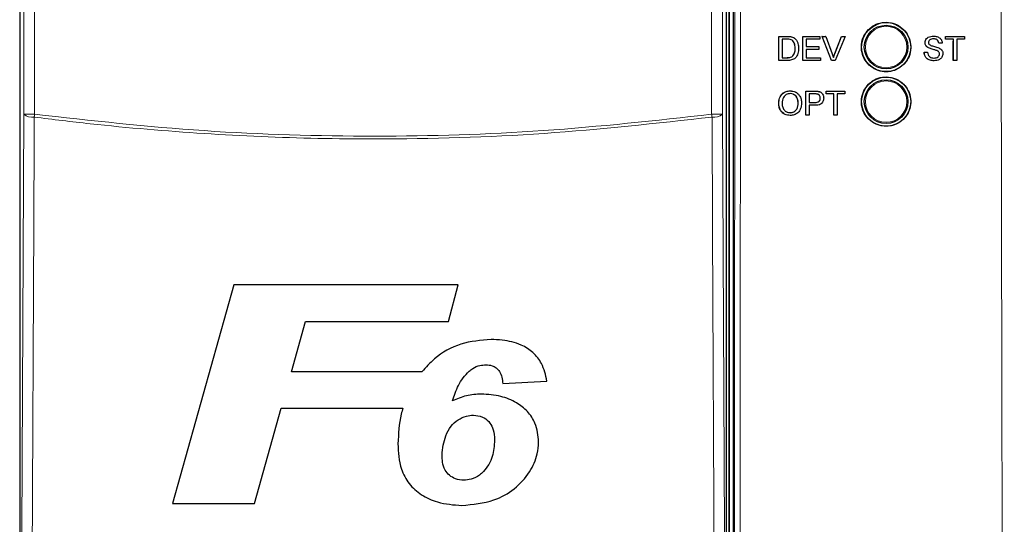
# Model space of a CAD drawing. Header units: millimetres. Extents: x 5 to 418, y 2 to 292.
# Tile 19 of 52: x 109 to 131, y 159 to 170. Entities that reach past the tile are written whole.
import ezdxf

# ---------------------------------------------------------------- set-up
doc = ezdxf.new("R2010")
doc.units = ezdxf.units.MM

msp = doc.modelspace()

# ---------------------------------------------------------------- linework, layer by layer
at = {"color": 7, "linetype": 'Continuous', "lineweight": 25}
for p, q in [((125.1293, 172.3651), (125.1293, 144.1401)), ((125.2293, 172.3901), (125.2293, 144.1409)), ((108.8837, 172.2482), (108.8837, 144.2569)), ((125.0748, 144.2569), (125.0748, 172.2482)), ((126.2732, 169.2082), (126.2741, 169.7579)), ((126.2741, 169.7579), (126.2733, 169.7586)), ((126.2741, 169.7579), (126.462, 169.7578)), ((126.3515, 169.6944), (126.3508, 169.2716)), ((126.4629, 169.6944), (126.3515, 169.6944)), ((126.5591, 169.7499), (126.5583, 169.7506)), ((126.639, 169.7105), (126.6382, 169.7113)), ((126.6493, 169.7012), (126.6484, 169.702)), ((126.8228, 169.208), (126.8237, 169.7577)), ((126.8237, 169.7577), (126.8229, 169.7585)), ((126.8237, 169.7577), (127.2113, 169.7576)), ((126.9011, 169.6943), (126.9009, 169.5251)), ((127.2112, 169.6942), (126.9011, 169.6943)), ((127.2113, 169.7576), (127.2104, 169.7584)), ((127.2113, 169.7576), (127.2112, 169.6942)), ((127.2611, 169.7576), (127.2603, 169.7584)), ((127.4819, 169.2078), (127.2611, 169.7576)), ((127.2611, 169.7576), (127.3452, 169.7576)), ((127.3452, 169.7576), (127.3443, 169.7584)), ((127.3452, 169.7576), (127.4941, 169.3635)), ((127.5532, 169.3644), (127.7036, 169.7583)), ((127.5541, 169.3635), (127.7045, 169.7574)), ((127.7885, 169.7574), (127.5659, 169.2078)), ((127.7045, 169.7574), (127.7036, 169.7583)), ((127.7036, 169.7583), (127.7876, 169.7583)), ((127.7045, 169.7574), (127.7885, 169.7574)), ((127.7885, 169.7574), (127.7876, 169.7583)), ((129.6208, 169.6145), (129.6205, 169.6145)), ((129.8116, 169.7651), (129.8114, 169.7651)), ((129.9378, 169.6029), (129.9374, 169.6029)), ((130.0153, 169.6029), (129.9378, 169.6029)), ((130.0928, 169.6946), (130.0925, 169.6946)), ((130.0928, 169.758), (130.0926, 169.758)), ((130.0928, 169.6946), (130.0928, 169.758)), ((130.0928, 169.758), (130.5226, 169.758)), ((130.269, 169.6946), (130.0928, 169.6946)), ((130.2685, 169.208), (130.2685, 169.6507)), ((130.269, 169.208), (130.269, 169.6946)), ((130.5226, 169.6946), (130.3465, 169.6946)), ((130.3465, 169.6946), (130.3465, 169.208)), ((130.5226, 169.758), (130.5226, 169.6946)), ((126.6471, 169.4871), (126.6464, 169.4878)), ((126.9008, 169.4617), (126.9005, 169.2714)), ((127.1897, 169.4616), (126.9008, 169.4617)), ((126.9009, 169.5251), (127.1898, 169.525)), ((127.1898, 169.525), (127.1889, 169.5259)), ((127.1898, 169.525), (127.1897, 169.4616)), ((129.5997, 169.3984), (129.5991, 169.3984)), ((129.5997, 169.3984), (129.6772, 169.3984)), ((129.7019, 169.4956), (129.7015, 169.4956)), ((129.8934, 169.4347), (129.8929, 169.4347)), ((126.2732, 169.2082), (126.2725, 169.2089)), ((126.4701, 169.2081), (126.2732, 169.2082)), ((126.3508, 169.2716), (126.4641, 169.2716)), ((126.594, 169.3104), (126.5933, 169.3111)), ((126.8228, 169.208), (126.8221, 169.2088)), ((127.2245, 169.2079), (126.8228, 169.208)), ((126.9005, 169.2714), (127.2246, 169.2713)), ((127.2246, 169.2713), (127.2238, 169.2721)), ((127.2246, 169.2713), (127.2245, 169.2079)), ((127.4819, 169.2078), (127.4811, 169.2087)), ((127.5659, 169.2078), (127.4819, 169.2078)), ((127.5541, 169.3635), (127.5532, 169.3644)), ((129.8298, 169.201), (129.8293, 169.201)), ((129.9519, 169.3604), (129.9514, 169.3604)), ((130.269, 169.208), (130.2685, 169.208)), ((130.3465, 169.208), (130.269, 169.208)), ((126.5323, 168.5126), (126.5312, 168.5135)), ((126.8897, 168.2462), (126.8901, 168.5065)), ((126.8912, 168.5055), (126.8901, 168.5065)), ((126.8901, 168.5065), (127.092, 168.5065)), ((126.8903, 167.9559), (126.8912, 168.5055)), ((126.8912, 168.5055), (127.0931, 168.5055)), ((127.1745, 168.5004), (127.1735, 168.5013)), ((127.355, 168.4518), (127.3551, 168.5065)), ((127.3562, 168.5055), (127.3551, 168.5065)), ((127.3551, 168.5065), (127.7848, 168.5065)), ((127.3561, 168.4421), (127.3562, 168.5055)), ((127.3562, 168.5055), (127.7859, 168.5055)), ((127.7859, 168.5055), (127.7848, 168.5065)), ((127.7859, 168.5055), (127.7858, 168.4421)), ((126.9686, 168.4421), (126.9683, 168.2448)), ((126.9683, 168.2448), (127.1008, 168.2448)), ((127.0998, 168.4421), (126.9686, 168.4421)), ((127.2221, 168.3453), (127.221, 168.3463)), ((127.2513, 168.4662), (127.2501, 168.4673)), ((127.3561, 168.4421), (127.355, 168.4431)), ((127.5322, 168.4421), (127.3561, 168.4421)), ((127.5314, 167.9559), (127.5322, 168.4421)), ((127.6097, 168.4421), (127.6089, 167.9559)), ((127.7858, 168.4421), (127.6097, 168.4421)), ((126.2708, 168.2235), (126.2697, 168.2244)), ((126.7146, 168.2304), (126.7136, 168.2314)), ((126.9682, 168.1814), (126.9678, 167.9559)), ((127.1028, 168.1814), (126.9682, 168.1814)), ((126.5308, 168.0123), (126.5297, 168.0133)), ((126.8903, 167.9559), (126.8893, 167.9568)), ((126.9678, 167.9559), (126.8903, 167.9559)), ((127.5314, 167.9559), (127.5304, 167.9568)), ((127.6089, 167.9559), (127.5314, 167.9559)), ((113.7904, 164.0667), (112.3871, 159.0667)), ((118.9256, 164.0667), (113.7904, 164.0667)), ((118.7052, 163.2334), (118.9256, 164.0667)), ((115.1075, 162.0796), (115.432, 163.2334)), ((115.432, 163.2334), (118.7052, 163.2334)), ((118.0981, 162.0796), (115.1075, 162.0796)), ((119.9511, 161.8071), (120.9607, 161.868)), ((114.2631, 159.0667), (114.8741, 161.2462)), ((114.8741, 161.2462), (117.6599, 161.2462)), ((112.3871, 159.0667), (114.2631, 159.0667))]:
    msp.add_line(p, q, dxfattribs=at)
at = {"color": 7, "linetype": 'Continuous', "lineweight": 18}
for p, q in [((125.1402, 144.1401), (125.1402, 172.3651)), ((108.9754, 167.9753), (108.9754, 172.1565)), ((109.2253, 172.1565), (109.2253, 167.9753)), ((124.7332, 167.9753), (124.7332, 172.1565)), ((124.9832, 172.1565), (124.9832, 167.9753)), ((126.462, 169.7578), (126.4612, 169.7586)), ((126.4641, 169.2716), (126.4634, 169.2723)), ((127.0931, 168.5055), (127.092, 168.5065)), ((127.1008, 168.2448), (127.0998, 168.2458)), ((108.9754, 167.9753), (109.2253, 167.9753)), ((124.9832, 167.9753), (124.7332, 167.9753))]:
    msp.add_line(p, q, dxfattribs=at)
at = {"color": 7, "linetype": 'Continuous', "lineweight": 18, "flags": 128}
for points in [[(108.9156, 155.2164), (108.9456, 161.6123), (108.9754, 167.9753)], [(109.217, 167.9106), (109.2147, 167.4277), (109.2057, 165.496), (109.1694, 157.7693), (109.1571, 155.1517)], [(109.217, 167.9106), (109.218, 167.9185), (109.219, 167.9265), (109.2201, 167.9346), (109.2211, 167.9426), (109.2222, 167.9508), (109.2232, 167.9589), (109.2243, 167.9671), (109.2253, 167.9753)], [(124.7416, 167.9106), (124.7405, 167.9185), (124.7395, 167.9265), (124.7385, 167.9346), (124.7374, 167.9426), (124.7364, 167.9508), (124.7353, 167.9589), (124.7343, 167.9671), (124.7332, 167.9753)], [(124.8015, 155.1517), (124.7992, 155.6346), (124.7902, 157.5663), (124.7539, 165.293), (124.7416, 167.9106)], [(124.9832, 167.9753), (125.013, 161.6123), (125.043, 155.2164)]]:
    msp.add_lwpolyline(points, dxfattribs=at)
at = {"color": 7, "linetype": 'Continuous', "lineweight": 25}
for centre, radius in [((128.7293, 169.5151), 0.5625), ((128.7293, 169.5151), 0.5), ((128.7293, 168.2651), 0.5625), ((128.7293, 168.2651), 0.5)]:
    msp.add_circle(centre, radius, dxfattribs=at)
at = {"color": 7, "linetype": 'Continuous', "lineweight": 18}
for centre in [(128.7293, 169.5151), (128.7293, 168.2651)]:
    msp.add_circle(centre, 0.4737, dxfattribs=at)
for centre, start, end in [((109.1651, 168.2003), 229.86335, 280.15509), ((124.7935, 168.2003), 259.84448, 310.13718)]:
    msp.add_arc(centre, 0.2943, start, end, dxfattribs=at)
for points, knots in [([(131.4364, 142.3037), (131.4353, 142.6362), (131.4294, 144.2991), (131.4061, 151.2853), (131.3789, 161.2636), (131.3646, 169.9166), (131.3592, 173.2386)], [0, 0, 0, 0, 0.0322876, 0.1614382, 0.6780666, 1, 1, 1, 1]), ([(125.2413, 144.0807), (125.2463, 148.801), (125.2562, 158.2431), (125.2617, 167.6973), (125.2644, 172.4252)], [0, 0, 0, 0, 0.4999168, 1, 1, 1, 1]), ([(125.3936, 172.4217), (125.3936, 172.3384), (125.3934, 171.9219), (125.3925, 170.1726), (125.3885, 163.1761), (125.3814, 154.1404), (125.3731, 146.4448), (125.3705, 144.0726)], [0, 0, 0, 0, 0.0088087, 0.0440433, 0.1849823, 0.7487663, 1, 1, 1, 1]), ([(124.7416, 167.9106), (123.4614, 167.7693), (120.896, 167.4862), (117.8785, 167.3991), (115.2806, 167.4241), (113.1046, 167.5181), (110.9382, 167.7004), (109.6448, 167.8583), (109.217, 167.9106)], [0, 0, 0, 0, 0.2481436, 0.4972893, 0.5811435, 0.7488807, 0.9169293, 1, 1, 1, 1]), ([(109.2253, 167.9753), (110.5179, 167.8326), (113.1084, 167.5467), (117.0018, 167.4401), (120.8864, 167.5502), (123.4492, 167.8334), (124.7332, 167.9753)], [0, 0, 0, 0, 0.2508222, 0.5026819, 0.7508343, 1, 1, 1, 1])]:
    msp.add_open_spline(points, degree=3, knots=knots, dxfattribs=at)
at = {"color": 7, "linetype": 'Continuous', "lineweight": 25}
for points, knots in [([(128.3285, 169.9157), (128.288, 169.8664), (128.2069, 169.7676), (128.156, 169.5791), (128.1663, 169.3867), (128.2407, 169.2077), (128.37, 169.0635), (128.54, 168.9701), (128.7314, 168.9384), (128.9225, 168.9718), (129.0916, 169.0667), (129.2196, 169.212), (129.2923, 169.3913), (129.3016, 169.5845), (129.2466, 169.77), (129.1331, 169.927), (128.974, 170.0377), (128.7869, 170.0896), (128.5939, 170.0759), (128.436, 170.0105), (128.3584, 169.9421), (128.3285, 169.9157)], [0, 0, 0, 0, 0.0535661, 0.1071317, 0.1607187, 0.2143755, 0.2681129, 0.3219122, 0.3757248, 0.4295004, 0.483199, 0.5368151, 0.5903782, 0.6439437, 0.6975671, 0.7512795, 0.8050708, 0.8588942, 0.9126877, 0.9664067, 1, 1, 1, 1]), ([(126.4611, 169.7587), (126.4794, 169.7586), (126.512, 169.7585), (126.5441, 169.7531), (126.5582, 169.7507)], [0, 0, 0, 0, 0.56016897, 1, 1, 1, 1]), ([(126.462, 169.7578), (126.4803, 169.7577), (126.5129, 169.7576), (126.545, 169.7522), (126.5591, 169.7499)], [0, 0, 0, 0, 0.5601795, 1, 1, 1, 1]), ([(126.5537, 169.683), (126.537, 169.6871), (126.5072, 169.6944), (126.4764, 169.6944), (126.4629, 169.6944)], [0, 0, 0, 0, 0.5592558, 1, 1, 1, 1]), ([(126.6471, 169.4871), (126.6447, 169.5307), (126.6414, 169.5915), (126.5976, 169.6572), (126.5683, 169.6744), (126.5537, 169.683)], [0, 0, 0, 0, 0.5591523, 0.7800449, 1, 1, 1, 1]), ([(126.5582, 169.7507), (126.5745, 169.7461), (126.6035, 169.7377), (126.6275, 169.7194), (126.6381, 169.7114)], [0, 0, 0, 0, 0.5598414, 1, 1, 1, 1]), ([(126.5591, 169.7499), (126.5754, 169.7452), (126.6044, 169.7369), (126.6284, 169.7186), (126.639, 169.7105)], [0, 0, 0, 0, 0.5598565, 1, 1, 1, 1]), ([(126.6462, 169.488), (126.6432, 169.5308), (126.6389, 169.5906), (126.6066, 169.6469), (126.5911, 169.6573), (126.5895, 169.6584)], [0, 0, 0, 0, 0.6949899, 0.9695463, 1, 1, 1, 1]), ([(126.639, 169.7105), (126.6551, 169.6938), (126.6874, 169.6603), (126.7186, 169.5818), (126.7223, 169.5223), (126.7246, 169.4859)], [0, 0, 0, 0, 0.2797655, 0.5599298, 1, 1, 1, 1]), ([(129.6203, 169.6145), (129.6221, 169.6314), (129.6258, 169.6653), (129.6532, 169.7098), (129.7127, 169.7557), (129.7705, 169.7612), (129.8111, 169.7651)], [0, 0, 0, 0, 0.1870315, 0.3741253, 0.5611385, 1, 1, 1, 1]), ([(129.7014, 169.4956), (129.6891, 169.5026), (129.6644, 169.5166), (129.6291, 169.5552), (129.6236, 169.5921), (129.6203, 169.6145)], [0, 0, 0, 0, 0.2814539, 0.5622813, 1, 1, 1, 1]), ([(129.6208, 169.6145), (129.6226, 169.6314), (129.6263, 169.6653), (129.6537, 169.7098), (129.7132, 169.7556), (129.771, 169.7612), (129.8116, 169.7651)], [0, 0, 0, 0, 0.1870299, 0.374125, 0.5611496, 1, 1, 1, 1]), ([(129.7019, 169.4956), (129.6896, 169.5026), (129.6649, 169.5166), (129.6296, 169.5552), (129.6241, 169.5921), (129.6208, 169.6145)], [0, 0, 0, 0, 0.2814539, 0.5622815, 1, 1, 1, 1]), ([(129.8147, 169.7016), (129.7997, 169.7011), (129.7699, 169.7), (129.7302, 169.6846), (129.7031, 169.6549), (129.6999, 169.6313), (129.6983, 169.6196)], [0, 0, 0, 0, 0.2812888, 0.5608267, 0.7806733, 1, 1, 1, 1]), ([(129.6983, 169.6196), (129.6992, 169.6093), (129.7009, 169.591), (129.7128, 169.5771), (129.718, 169.571)], [0, 0, 0, 0, 0.5596064, 1, 1, 1, 1]), ([(129.8116, 169.7651), (129.8388, 169.7634), (129.8931, 169.76), (129.9635, 169.7254), (130.0065, 169.667), (130.0124, 169.6243), (130.0153, 169.6029)], [0, 0, 0, 0, 0.2807978, 0.5601536, 0.77988, 1, 1, 1, 1]), ([(129.9373, 169.6029), (129.9344, 169.6194), (129.9285, 169.6521), (129.8842, 169.6971), (129.8407, 169.6999), (129.8141, 169.7016)], [0, 0, 0, 0, 0.281099, 0.5602962, 1, 1, 1, 1]), ([(129.9378, 169.6029), (129.9349, 169.6194), (129.929, 169.6521), (129.8847, 169.6971), (129.8412, 169.6999), (129.8147, 169.7016)], [0, 0, 0, 0, 0.2810948, 0.5602928, 1, 1, 1, 1]), ([(126.7246, 169.4859), (126.7218, 169.4457), (126.7161, 169.3657), (126.66, 169.2623), (126.565, 169.212), (126.5018, 169.2094), (126.4701, 169.2081)], [0, 0, 0, 0, 0.2808401, 0.5599508, 0.7790666, 1, 1, 1, 1]), ([(126.5931, 169.3113), (126.6115, 169.3417), (126.6446, 169.3964), (126.6457, 169.4599), (126.6462, 169.488)], [0, 0, 0, 0, 0.5574498, 1, 1, 1, 1]), ([(126.594, 169.3104), (126.6124, 169.3409), (126.6455, 169.3955), (126.6466, 169.459), (126.6471, 169.4871)], [0, 0, 0, 0, 0.5574551, 1, 1, 1, 1]), ([(129.8293, 169.201), (129.7973, 169.2026), (129.7334, 169.2059), (129.653, 169.2519), (129.6078, 169.3233), (129.602, 169.3734), (129.5991, 169.3984)], [0, 0, 0, 0, 0.28080938, 0.55956303, 0.77962274, 1, 1, 1, 1]), ([(129.8298, 169.201), (129.7978, 169.2026), (129.7339, 169.2059), (129.6536, 169.2519), (129.6083, 169.3233), (129.6025, 169.3734), (129.5997, 169.3984)], [0, 0, 0, 0, 0.2808094, 0.5595631, 0.7796228, 1, 1, 1, 1]), ([(129.6772, 169.3984), (129.6803, 169.3774), (129.6865, 169.3357), (129.7272, 169.2899), (129.7771, 169.2679), (129.81, 169.2656), (129.8264, 169.2645)], [0, 0, 0, 0, 0.2806308, 0.5586776, 0.7791858, 1, 1, 1, 1]), ([(129.8929, 169.4347), (129.8712, 169.4417), (129.8354, 169.4531), (129.7847, 169.4659), (129.7421, 169.4782), (129.715, 169.4898), (129.7014, 169.4956)], [0, 0, 0, 0, 0.33994908, 0.56003299, 0.78007562, 1, 1, 1, 1]), ([(129.8934, 169.4347), (129.8717, 169.4417), (129.8359, 169.4531), (129.7852, 169.4659), (129.7426, 169.4782), (129.7155, 169.4898), (129.7019, 169.4956)], [0, 0, 0, 0, 0.3399494, 0.560033, 0.7800923, 1, 1, 1, 1]), ([(129.718, 169.571), (129.7412, 169.5593), (129.7796, 169.5402), (129.8379, 169.5275), (129.8868, 169.5147), (129.9183, 169.503), (129.9341, 169.4971)], [0, 0, 0, 0, 0.33841227, 0.55897921, 0.77953853, 1, 1, 1, 1]), ([(129.9514, 169.3604), (129.9505, 169.3699), (129.9488, 169.3889), (129.9286, 169.4178), (129.9064, 169.4283), (129.8929, 169.4347)], [0, 0, 0, 0, 0.2800839, 0.5599702, 1, 1, 1, 1]), ([(129.9519, 169.3604), (129.951, 169.3699), (129.9493, 169.3889), (129.9291, 169.4178), (129.9069, 169.4283), (129.8934, 169.4347)], [0, 0, 0, 0, 0.2800945, 0.5599651, 1, 1, 1, 1]), ([(129.9341, 169.4971), (129.9486, 169.4898), (129.9777, 169.475), (130.0092, 169.4412), (130.0268, 169.4026), (130.0286, 169.377), (130.0294, 169.3642)], [0, 0, 0, 0, 0.2803631, 0.5599061, 0.7798557, 1, 1, 1, 1]), ([(126.4632, 169.2724), (126.4899, 169.2725), (126.5374, 169.2725), (126.5761, 169.2995), (126.5931, 169.3113)], [0, 0, 0, 0, 0.5618597, 1, 1, 1, 1]), ([(126.4641, 169.2716), (126.4908, 169.2716), (126.5383, 169.2716), (126.577, 169.2986), (126.594, 169.3104)], [0, 0, 0, 0, 0.5618558, 1, 1, 1, 1]), ([(127.4941, 169.3635), (127.5002, 169.3471), (127.5111, 169.3179), (127.5201, 169.2879), (127.5241, 169.2748)], [0, 0, 0, 0, 0.5599915, 1, 1, 1, 1]), ([(127.5232, 169.2756), (127.5283, 169.2924), (127.5374, 169.3223), (127.5483, 169.3515), (127.5532, 169.3644)], [0, 0, 0, 0, 0.5599757, 1, 1, 1, 1]), ([(127.5241, 169.2748), (127.5292, 169.2915), (127.5383, 169.3214), (127.5492, 169.3506), (127.5541, 169.3635)], [0, 0, 0, 0, 0.55997, 1, 1, 1, 1]), ([(129.8259, 169.2645), (129.8424, 169.2655), (129.8753, 169.2676), (129.9178, 169.2878), (129.9458, 169.3217), (129.9496, 169.3475), (129.9514, 169.3604)], [0, 0, 0, 0, 0.2809135, 0.560817, 0.7804988, 1, 1, 1, 1]), ([(129.8264, 169.2645), (129.8429, 169.2655), (129.8758, 169.2676), (129.9183, 169.2878), (129.9463, 169.3217), (129.9501, 169.3475), (129.9519, 169.3604)], [0, 0, 0, 0, 0.2809151, 0.5608012, 0.7804974, 1, 1, 1, 1]), ([(130.0294, 169.3642), (130.025, 169.3374), (130.0162, 169.2838), (129.9417, 169.2139), (129.8723, 169.2059), (129.8298, 169.201)], [0, 0, 0, 0, 0.2799395, 0.5600799, 1, 1, 1, 1]), ([(128.3288, 168.665), (128.2883, 168.6156), (128.2074, 168.517), (128.1567, 168.3287), (128.1671, 168.1365), (128.2415, 167.9578), (128.3707, 167.8139), (128.5406, 167.7207), (128.7318, 167.6891), (128.9226, 167.7227), (129.0914, 167.8175), (129.2192, 167.9627), (129.2916, 168.1418), (129.3008, 168.3348), (129.2457, 168.52), (129.1324, 168.6768), (128.9734, 168.7872), (128.7864, 168.8389), (128.5937, 168.8251), (128.436, 168.7597), (128.3586, 168.6913), (128.3288, 168.665)], [0, 0, 0, 0, 0.05356271, 0.10712498, 0.16071279, 0.21437419, 0.26811905, 0.32192491, 0.37574032, 0.42951406, 0.48320651, 0.53681487, 0.59037277, 0.64393677, 0.69756377, 0.75128317, 0.80508165, 0.85890949, 0.91270266, 0.96641655, 1, 1, 1, 1]), ([(126.2697, 168.2244), (126.2725, 168.2657), (126.278, 168.3479), (126.3424, 168.4478), (126.4342, 168.5056), (126.4988, 168.5109), (126.5312, 168.5135)], [0, 0, 0, 0, 0.2805709, 0.5595762, 0.7795611, 1, 1, 1, 1]), ([(126.2708, 168.2235), (126.2736, 168.2647), (126.2791, 168.347), (126.3434, 168.4469), (126.4352, 168.5047), (126.4999, 168.5099), (126.5323, 168.5126)], [0, 0, 0, 0, 0.2805708, 0.559576, 0.7795609, 1, 1, 1, 1]), ([(126.5312, 168.5135), (126.5738, 168.5121), (126.6244, 168.5104), (126.6599, 168.4782), (126.6656, 168.473)], [0, 0, 0, 0, 0.8404749, 1, 1, 1, 1]), ([(126.5323, 168.5126), (126.5727, 168.5078), (126.6535, 168.4983), (126.7424, 168.4206), (126.7859, 168.325), (126.79, 168.2616), (126.7921, 168.2298)], [0, 0, 0, 0, 0.27956687, 0.5585862, 0.77908743, 1, 1, 1, 1]), ([(127.0931, 168.5055), (127.1084, 168.5055), (127.1356, 168.5054), (127.1626, 168.5019), (127.1745, 168.5004)], [0, 0, 0, 0, 0.5600703, 1, 1, 1, 1]), ([(127.1735, 168.5013), (127.1942, 168.4974), (127.2231, 168.492), (127.2422, 168.4708), (127.2476, 168.4648)], [0, 0, 0, 0, 0.7161, 1, 1, 1, 1]), ([(127.1745, 168.5004), (127.1944, 168.4955), (127.2342, 168.4858), (127.275, 168.4435), (127.2962, 168.3954), (127.2984, 168.3635), (127.2996, 168.3475)], [0, 0, 0, 0, 0.2800036, 0.5589146, 0.7793922, 1, 1, 1, 1]), ([(126.5326, 168.4492), (126.5017, 168.445), (126.4401, 168.4367), (126.3553, 168.3537), (126.351, 168.2723), (126.3483, 168.2226)], [0, 0, 0, 0, 0.28012667, 0.55965037, 1, 1, 1, 1]), ([(126.7146, 168.2304), (126.7128, 168.2604), (126.7092, 168.3202), (126.6681, 168.3959), (126.6032, 168.4418), (126.5561, 168.4467), (126.5326, 168.4492)], [0, 0, 0, 0, 0.2807959, 0.5600663, 0.7799873, 1, 1, 1, 1]), ([(126.7136, 168.2314), (126.7116, 168.2611), (126.7077, 168.3204), (126.6703, 168.3955), (126.6275, 168.4202), (126.6107, 168.4298)], [0, 0, 0, 0, 0.3792, 0.7563435, 1, 1, 1, 1]), ([(127.0997, 168.2458), (127.1166, 168.2464), (127.1501, 168.2475), (127.1952, 168.2674), (127.2182, 168.3065), (127.22, 168.333), (127.221, 168.3463)], [0, 0, 0, 0, 0.2814099, 0.5597532, 0.779357, 1, 1, 1, 1]), ([(127.1631, 168.4373), (127.1514, 168.439), (127.1304, 168.4422), (127.1092, 168.4421), (127.0998, 168.4421)], [0, 0, 0, 0, 0.5595878, 1, 1, 1, 1]), ([(127.1008, 168.2448), (127.1176, 168.2454), (127.1512, 168.2466), (127.1963, 168.2665), (127.2193, 168.3056), (127.2211, 168.3321), (127.2221, 168.3453)], [0, 0, 0, 0, 0.2814094, 0.5597527, 0.7793563, 1, 1, 1, 1]), ([(127.2996, 168.3475), (127.2966, 168.32), (127.2907, 168.2652), (127.2204, 168.1859), (127.1475, 168.1831), (127.1028, 168.1814)], [0, 0, 0, 0, 0.2807516, 0.5597098, 1, 1, 1, 1]), ([(127.2221, 168.3453), (127.2214, 168.3563), (127.22, 168.3783), (127.2065, 168.4063), (127.1872, 168.4275), (127.1711, 168.434), (127.1631, 168.4373)], [0, 0, 0, 0, 0.28025487, 0.5600697, 0.78015317, 1, 1, 1, 1]), ([(127.221, 168.3463), (127.2202, 168.3572), (127.2188, 168.379), (127.207, 168.4058), (127.1944, 168.4176), (127.1898, 168.4219)], [0, 0, 0, 0, 0.3886789, 0.7767434, 1, 1, 1, 1]), ([(126.3957, 167.9906), (126.3698, 168.0082), (126.3179, 168.0434), (126.2781, 168.1319), (126.2725, 168.1936), (126.2697, 168.2244)], [0, 0, 0, 0, 0.3325516, 0.6661655, 1, 1, 1, 1]), ([(126.531, 167.9489), (126.4913, 167.9534), (126.412, 167.9625), (126.3242, 168.0377), (126.2788, 168.1303), (126.2735, 168.1924), (126.2708, 168.2235)], [0, 0, 0, 0, 0.2795994, 0.5587659, 0.7793111, 1, 1, 1, 1]), ([(126.3483, 168.2226), (126.3501, 168.1932), (126.3537, 168.1345), (126.3979, 168.0628), (126.4616, 168.0189), (126.5077, 168.0145), (126.5308, 168.0123)], [0, 0, 0, 0, 0.2806558, 0.5598846, 0.7798516, 1, 1, 1, 1]), ([(126.4499, 168.0336), (126.454, 168.0307), (126.4768, 168.0145), (126.5058, 168.0138), (126.5297, 168.0133)], [0, 0, 0, 0, 0.1781007, 1, 1, 1, 1]), ([(126.5297, 168.0133), (126.5599, 168.0171), (126.6201, 168.0248), (126.6827, 168.0877), (126.7102, 168.1606), (126.7124, 168.2077), (126.7136, 168.2314)], [0, 0, 0, 0, 0.27910204, 0.55819158, 0.77880721, 1, 1, 1, 1]), ([(126.5308, 168.0123), (126.5609, 168.0161), (126.6212, 168.0239), (126.6838, 168.0867), (126.7112, 168.1596), (126.7135, 168.2068), (126.7146, 168.2304)], [0, 0, 0, 0, 0.2790961, 0.5581907, 0.7788053, 1, 1, 1, 1]), ([(126.7921, 168.2298), (126.7886, 168.1896), (126.7815, 168.1092), (126.7174, 168.0115), (126.6257, 167.9581), (126.5626, 167.9519), (126.531, 167.9489)], [0, 0, 0, 0, 0.2803533, 0.5595033, 0.7796318, 1, 1, 1, 1]), ([(119.6799, 162.8167), (119.4464, 162.7986), (118.9772, 162.7622), (118.4331, 162.4535), (118.1888, 162.1808), (118.0981, 162.0796)], [0, 0, 0, 0, 0.3837772, 0.7711573, 1, 1, 1, 1]), ([(120.9607, 161.868), (120.9293, 162.0059), (120.8744, 162.2465), (120.6522, 162.5317), (120.341, 162.7253), (120.0013, 162.8068), (119.7658, 162.8141), (119.6799, 162.8167)], [0, 0, 0, 0, 0.2428972, 0.4237474, 0.604566, 0.8558508, 1, 1, 1, 1]), ([(119.1781, 162.0926), (119.2053, 162.1143), (119.2781, 162.1724), (119.4099, 162.2301), (119.5152, 162.2368), (119.5612, 162.2398)], [0, 0, 0, 0, 0.2512211, 0.6721795, 1, 1, 1, 1]), ([(119.5612, 162.2398), (119.6102, 162.2365), (119.6957, 162.2308), (119.8039, 162.1722), (119.8859, 162.0821), (119.932, 161.9538), (119.9446, 161.8566), (119.9511, 161.8071)], [0, 0, 0, 0, 0.2181805, 0.380649, 0.5437178, 0.7674652, 1, 1, 1, 1]), ([(118.7943, 161.412), (118.8364, 161.5324), (118.9004, 161.7155), (119.0346, 161.9444), (119.1298, 162.0427), (119.1781, 162.0926)], [0, 0, 0, 0, 0.4861539, 0.73931199, 1, 1, 1, 1]), ([(119.4568, 161.5667), (119.3995, 161.5648), (119.2846, 161.5608), (119.0576, 161.5231), (118.8994, 161.4563), (118.7943, 161.412)], [0, 0, 0, 0, 0.2505649, 0.5016436, 1, 1, 1, 1]), ([(120.7684, 160.47), (120.755, 160.6181), (120.7318, 160.8729), (120.5241, 161.1802), (120.252, 161.3911), (119.8889, 161.542), (119.6083, 161.5581), (119.4568, 161.5667)], [0, 0, 0, 0, 0.2335398, 0.4017196, 0.5694328, 0.7676609, 1, 1, 1, 1]), ([(117.6599, 161.2462), (117.6472, 161.2006), (117.5732, 160.9352), (117.559, 160.6594), (117.5473, 160.4309)], [0, 0, 0, 0, 0.1717278, 1, 1, 1, 1]), ([(118.5569, 160.1732), (118.5741, 160.3239), (118.6008, 160.5571), (118.7468, 160.8319), (118.9165, 160.9855), (119.098, 161.0705), (119.2225, 161.0814), (119.275, 161.086)], [0, 0, 0, 0, 0.3558058, 0.5506997, 0.7156312, 0.879948, 1, 1, 1, 1]), ([(119.275, 161.086), (119.3463, 161.0779), (119.4786, 161.0629), (119.6326, 160.9478), (119.7314, 160.7856), (119.7565, 160.6344), (119.7584, 160.5386), (119.7588, 160.5158)], [0, 0, 0, 0, 0.2466378, 0.4576368, 0.6531612, 0.9172663, 1, 1, 1, 1]), ([(117.5473, 160.4309), (117.5571, 160.2339), (117.5732, 159.9109), (117.7885, 159.5063), (118.0807, 159.2454), (118.4971, 159.0556), (118.8221, 159.0323), (119.0121, 159.0187)], [0, 0, 0, 0, 0.2577794, 0.4225158, 0.5870403, 0.7585542, 1, 1, 1, 1]), ([(119.0121, 159.0187), (119.2627, 159.0412), (119.6922, 159.08), (120.2315, 159.378), (120.5677, 159.7558), (120.7468, 160.1399), (120.7625, 160.3789), (120.7684, 160.47)], [0, 0, 0, 0, 0.29230087, 0.50114484, 0.71000408, 0.88956974, 1, 1, 1, 1]), ([(119.7588, 160.5158), (119.7504, 160.3876), (119.7377, 160.1947), (119.6333, 159.9518), (119.5489, 159.8478), (119.5057, 159.7946)], [0, 0, 0, 0, 0.4920814, 0.7400988, 1, 1, 1, 1]), ([(119.0564, 159.5956), (118.9917, 159.6015), (118.8733, 159.6124), (118.7242, 159.7022), (118.6138, 159.834), (118.5636, 160.0009), (118.559, 160.1188), (118.5569, 160.1732)], [0, 0, 0, 0, 0.218995, 0.4008853, 0.5829935, 0.8075353, 1, 1, 1, 1]), ([(119.5057, 159.7946), (119.4756, 159.7657), (119.3956, 159.6884), (119.24, 159.609), (119.1128, 159.5997), (119.0564, 159.5956)], [0, 0, 0, 0, 0.2505461, 0.6680435, 1, 1, 1, 1])]:
    msp.add_open_spline(points, degree=3, knots=knots, dxfattribs=at)

doc.saveas('drawing.dxf')
